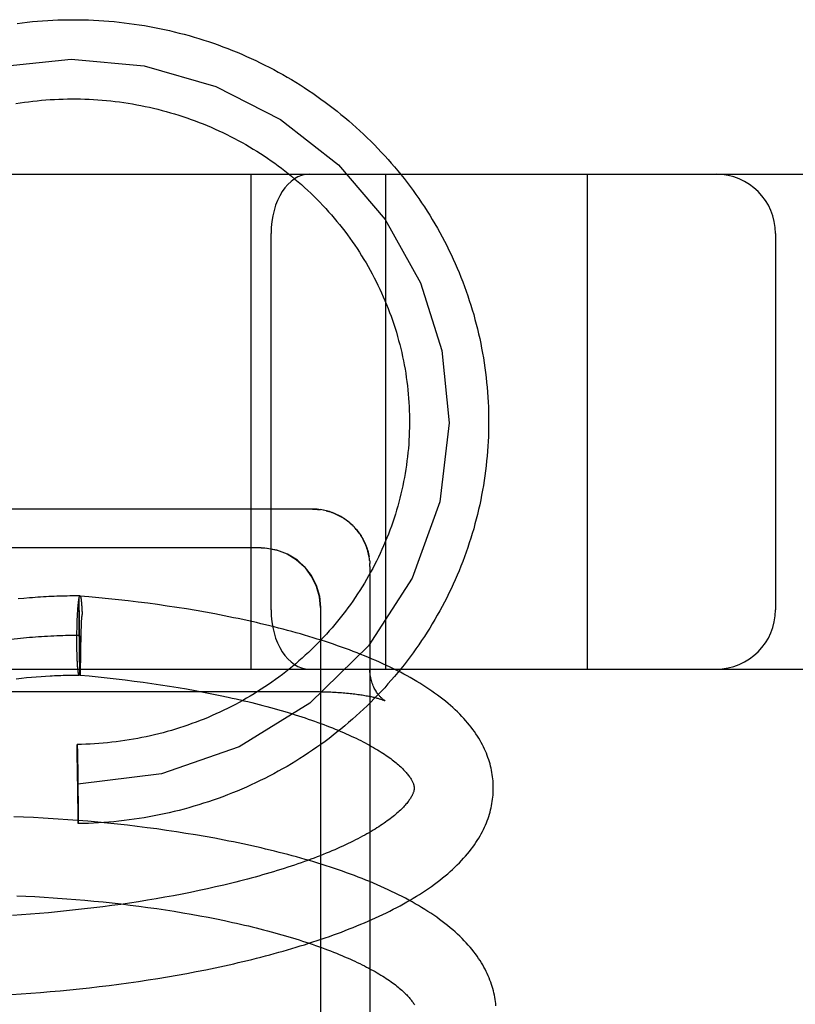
# Model space of a CAD drawing. Header units: inches. Extents: x 0 to 215, y 0 to 139.
# Tile 36 of 96: x 38.747 to 38.943, y 53.291 to 53.54. Entities that reach past the tile are written whole.
import ezdxf

# ---------------------------------------------------------------- set-up
doc = ezdxf.new("R2010")
doc.units = ezdxf.units.IN
doc.header["$LTSCALE"] = 11.804375
doc.header["$MEASUREMENT"] = 0
doc.linetypes.add('HIDDEN', pattern=[0.2, 0.1, -0.1])
doc.layers.add('DEFAULT_2', color=8, linetype='HIDDEN')

msp = doc.modelspace()

# ---------------------------------------------------------------- linework, layer by layer
at = {"layer": 'DEFAULT_2', "color": 8, "linetype": 'HIDDEN'}
for p, q in [((38.29039, 53.50084), (40.60539, 53.50084)), ((38.80539, 53.37584), (38.80539, 53.50084)), ((38.83939, 53.37584), (38.83939, 53.50084)), ((38.89039, 53.37584), (38.89039, 53.50084)), ((38.81039, 53.48584), (38.81039, 53.39084)), ((38.93789, 53.48584), (38.93789, 53.39084)), ((38.82246, 53.41617), (38.82289, 53.41612)), ((38.82401, 53.41592), (38.8236, 53.416)), ((38.83028, 53.41281), (38.83062, 53.41251)), ((38.83058, 53.41255), (38.8309, 53.41225)), ((38.83087, 53.41228), (38.83118, 53.41198)), ((38.83115, 53.41201), (38.83146, 53.41169)), ((38.80789, 53.40645), (38.58789, 53.40645)), ((38.83526, 53.40371), (38.83519, 53.40417)), ((38.83531, 53.40332), (38.83526, 53.40376)), ((38.83539, 53.40176), (38.83539, 53.21243)), ((38.76439, 53.39411), (38.76213, 53.3943)), ((38.74797, 53.39371), (38.74653, 53.39358)), ((38.76163, 53.39164), (38.76166, 53.39192)), ((38.76166, 53.39192), (38.76168, 53.39218)), ((38.7619, 53.39327), (38.76191, 53.39361)), ((38.7619, 53.39274), (38.7619, 53.39327)), ((38.7619, 53.39171), (38.7619, 53.39274)), ((38.76216, 53.37481), (38.76191, 53.39383)), ((38.76191, 53.39361), (38.76191, 53.39383)), ((38.76231, 53.39393), (38.76233, 53.39385)), ((38.76233, 53.39388), (38.76234, 53.39379)), ((38.76234, 53.39381), (38.76235, 53.39373)), ((38.76235, 53.39375), (38.76236, 53.39366)), ((38.76236, 53.39368), (38.76238, 53.39358)), ((38.76238, 53.39358), (38.76239, 53.3935)), ((38.7624, 53.39345), (38.76241, 53.39334)), ((38.76241, 53.39336), (38.76243, 53.39327)), ((38.76249, 53.39264), (38.76251, 53.39241)), ((38.7625, 53.39254), (38.76252, 53.39229)), ((38.76252, 53.39229), (38.76254, 53.39204)), ((38.76254, 53.39204), (38.76256, 53.39177)), ((38.76256, 53.39177), (38.76258, 53.3915)), ((38.76687, 53.39388), (38.76439, 53.39411)), ((38.76936, 53.39363), (38.76687, 53.39388)), ((38.77184, 53.39337), (38.76936, 53.39363)), ((38.77432, 53.39308), (38.77184, 53.39337)), ((38.7768, 53.39278), (38.77432, 53.39308)), ((38.77926, 53.39247), (38.7768, 53.39278)), ((38.78172, 53.39213), (38.77926, 53.39247)), ((38.78417, 53.39178), (38.78172, 53.39213)), ((38.78661, 53.39141), (38.78417, 53.39178)), ((38.76147, 53.38903), (38.7615, 53.38957)), ((38.7615, 53.38957), (38.76153, 53.39009)), ((38.76153, 53.39009), (38.76155, 53.39042)), ((38.76155, 53.39042), (38.76157, 53.39074)), ((38.76157, 53.39074), (38.76159, 53.39106)), ((38.76159, 53.39106), (38.76161, 53.39135)), ((38.76161, 53.39135), (38.76163, 53.39164)), ((38.7619, 53.38978), (38.7619, 53.39171)), ((38.76192, 53.38626), (38.7619, 53.38978)), ((38.76258, 53.3915), (38.7626, 53.39121)), ((38.7626, 53.39121), (38.76261, 53.39091)), ((38.76261, 53.39091), (38.76263, 53.3906)), ((38.76263, 53.3906), (38.76264, 53.39028)), ((38.76264, 53.39028), (38.76266, 53.38978)), ((38.76266, 53.38995), (38.76266, 53.38978)), ((38.78903, 53.39103), (38.78661, 53.39141)), ((38.79144, 53.39063), (38.78903, 53.39103)), ((38.79384, 53.39021), (38.79144, 53.39063)), ((38.79622, 53.38977), (38.79384, 53.39021)), ((38.82289, 53.39145), (38.82289, 53.21854)), ((38.76139, 53.38672), (38.76141, 53.38732)), ((38.76141, 53.38732), (38.76143, 53.3879)), ((38.76143, 53.3879), (38.76145, 53.38848)), ((38.76145, 53.38848), (38.76147, 53.38903)), ((38.76242, 53.38743), (38.7624, 53.38698)), ((38.76134, 53.38364), (38.76135, 53.38447)), ((38.76135, 53.38447), (38.76136, 53.3853)), ((38.76136, 53.3853), (38.76137, 53.38611)), ((38.76137, 53.38611), (38.76139, 53.38672)), ((38.76197, 53.38184), (38.76192, 53.38626)), ((38.76234, 53.38516), (38.76216, 53.37481)), ((38.76236, 53.38578), (38.76234, 53.38516)), ((38.76238, 53.38638), (38.76236, 53.38578)), ((38.76134, 53.38282), (38.76134, 53.38364)), ((38.76134, 53.38221), (38.76134, 53.38282)), ((38.76135, 53.38161), (38.76134, 53.38221)), ((38.76201, 53.37848), (38.76197, 53.38184)), ((38.76135, 53.38102), (38.76135, 53.38161)), ((38.76136, 53.38044), (38.76135, 53.38102)), ((38.76138, 53.37988), (38.76136, 53.38044)), ((38.76139, 53.37933), (38.76138, 53.37988)), ((38.76141, 53.3788), (38.76139, 53.37933)), ((38.76143, 53.3783), (38.76141, 53.3788)), ((38.76144, 53.37797), (38.76143, 53.3783)), ((38.76146, 53.37766), (38.76144, 53.37797)), ((38.76148, 53.37736), (38.76146, 53.37766)), ((38.76149, 53.37707), (38.76148, 53.37736)), ((38.76151, 53.37679), (38.76149, 53.37707)), ((38.76205, 53.37667), (38.76201, 53.37848)), ((38.40039, 53.37584), (40.60539, 53.37584)), ((38.76153, 53.37652), (38.76151, 53.37679)), ((38.76155, 53.37627), (38.76153, 53.37652)), ((38.76157, 53.37603), (38.76155, 53.37627)), ((38.76207, 53.37571), (38.76205, 53.37667)), ((38.76209, 53.37523), (38.76207, 53.37571)), ((38.7621, 53.37492), (38.76209, 53.37523)), ((38.7621, 53.37472), (38.7621, 53.37492)), ((38.76211, 53.37462), (38.7621, 53.37472)), ((38.76211, 53.37452), (38.76211, 53.37462)), ((38.76216, 53.37481), (38.76213, 53.37432)), ((38.74602, 53.37341), (38.74734, 53.37356)), ((38.74734, 53.37356), (38.74863, 53.37369)), ((38.74863, 53.37369), (38.74988, 53.3738)), ((38.74988, 53.3738), (38.75109, 53.37391)), ((38.75109, 53.37391), (38.75228, 53.374)), ((38.75228, 53.374), (38.75344, 53.37408)), ((38.76213, 53.37432), (38.7644, 53.37411)), ((38.7644, 53.37411), (38.76669, 53.37389)), ((38.76669, 53.37389), (38.76898, 53.37365)), ((38.76898, 53.37365), (38.77126, 53.37339)), ((38.77126, 53.37339), (38.77354, 53.37312)), ((38.77354, 53.37312), (38.7758, 53.37284)), ((38.7758, 53.37284), (38.77805, 53.37254)), ((38.77805, 53.37254), (38.78029, 53.37223)), ((38.78029, 53.37223), (38.78251, 53.3719)), ((38.78251, 53.3719), (38.78472, 53.37156)), ((38.60039, 53.37017), (38.82123, 53.37017)), ((38.78472, 53.37156), (38.78691, 53.3712)), ((38.78691, 53.3712), (38.78908, 53.37083)), ((38.78908, 53.37083), (38.79122, 53.37044)), ((38.79122, 53.37044), (38.79334, 53.37004)), ((38.79334, 53.37004), (38.79544, 53.36963)), ((38.79544, 53.36963), (38.79751, 53.36921)), ((38.82172, 53.37017), (38.82219, 53.37016)), ((38.82267, 53.37016), (38.82314, 53.37015)), ((38.82995, 53.36975), (38.83037, 53.36971)), ((38.83078, 53.36966), (38.83118, 53.36962)), ((38.83918, 53.36785), (38.83919, 53.36785)), ((38.76143, 53.35645), (38.76144, 53.35682)), ((38.76143, 53.35612), (38.76143, 53.35645)), ((38.76144, 53.3545), (38.76143, 53.35612)), ((38.76144, 53.35676), (38.76144, 53.3567)), ((38.76144, 53.3567), (38.76145, 53.35659)), ((38.76154, 53.34518), (38.76144, 53.3545)), ((38.76145, 53.35659), (38.76145, 53.3563)), ((38.76145, 53.3563), (38.76147, 53.3552)), ((38.76147, 53.3552), (38.76157, 53.34846)), ((38.76157, 53.34846), (38.76167, 53.33915)), ((38.76164, 53.33844), (38.76154, 53.34518)), ((38.74788, 53.33845), (38.74541, 53.33855)), ((38.75035, 53.33834), (38.74788, 53.33845)), ((38.75284, 53.33821), (38.75035, 53.33834)), ((38.75908, 53.3378), (38.75658, 53.33798)), ((38.76158, 53.33761), (38.75908, 53.3378)), ((38.76408, 53.33741), (38.76158, 53.33761)), ((38.76166, 53.33734), (38.76164, 53.33844)), ((38.76166, 53.33706), (38.76166, 53.33734)), ((38.76167, 53.33694), (38.76166, 53.33706)), ((38.76167, 53.33915), (38.76168, 53.33752)), ((38.76168, 53.33719), (38.76167, 53.33682)), ((38.76168, 53.33752), (38.76168, 53.33719)), ((38.76659, 53.33718), (38.76408, 53.33741)), ((38.76909, 53.33694), (38.76659, 53.33718)), ((38.76167, 53.33688), (38.76167, 53.33694)), ((38.77159, 53.33668), (38.76909, 53.33694)), ((38.77409, 53.3364), (38.77159, 53.33668)), ((38.77658, 53.33611), (38.77409, 53.3364)), ((38.77907, 53.3358), (38.77658, 53.33611)), ((38.78154, 53.33547), (38.77907, 53.3358)), ((38.78401, 53.33512), (38.78154, 53.33547)), ((38.78647, 53.33476), (38.78401, 53.33512)), ((38.78891, 53.33437), (38.78647, 53.33476)), ((38.79135, 53.33397), (38.78891, 53.33437)), ((38.79376, 53.33356), (38.79135, 53.33397)), ((38.79617, 53.33312), (38.79376, 53.33356)), ((38.79222, 53.3199), (38.79009, 53.31946)), ((38.79432, 53.32036), (38.79222, 53.3199)), ((38.7964, 53.32082), (38.79432, 53.32036)), ((38.79845, 53.3213), (38.7964, 53.32082)), ((38.80047, 53.32179), (38.79845, 53.3213)), ((38.74619, 53.31859), (38.74846, 53.3185)), ((38.74846, 53.3185), (38.75074, 53.31838)), ((38.75074, 53.31838), (38.75303, 53.31825)), ((38.75647, 53.31803), (38.75876, 53.31786)), ((38.75876, 53.31786), (38.76106, 53.31768)), ((38.76106, 53.31768), (38.76336, 53.31748)), ((38.76336, 53.31748), (38.76565, 53.31727)), ((38.76565, 53.31727), (38.76794, 53.31704)), ((38.77915, 53.31746), (38.77692, 53.3171)), ((38.78137, 53.31784), (38.77915, 53.31746)), ((38.78358, 53.31822), (38.78137, 53.31784)), ((38.78577, 53.31862), (38.78358, 53.31822)), ((38.78794, 53.31904), (38.78577, 53.31862)), ((38.79009, 53.31946), (38.78794, 53.31904)), ((38.75872, 53.31477), (38.75643, 53.31454)), ((38.76101, 53.31501), (38.75872, 53.31477)), ((38.7633, 53.31526), (38.76101, 53.31501)), ((38.76558, 53.31553), (38.7633, 53.31526)), ((38.76786, 53.31582), (38.76558, 53.31553)), ((38.77014, 53.31612), (38.76786, 53.31582)), ((38.76794, 53.31704), (38.77022, 53.3168)), ((38.77241, 53.31643), (38.77014, 53.31612)), ((38.77022, 53.3168), (38.7725, 53.31654)), ((38.77467, 53.31676), (38.77241, 53.31643)), ((38.7725, 53.31654), (38.77477, 53.31627)), ((38.77692, 53.3171), (38.77467, 53.31676)), ((38.77477, 53.31627), (38.77703, 53.31598)), ((38.77703, 53.31598), (38.77927, 53.31568)), ((38.77927, 53.31568), (38.7815, 53.31536)), ((38.7815, 53.31536), (38.78372, 53.31503)), ((38.78372, 53.31503), (38.78592, 53.31469)), ((38.78592, 53.31469), (38.7881, 53.31433)), ((38.7473, 53.3138), (38.74504, 53.31365)), ((38.74958, 53.31396), (38.7473, 53.3138)), ((38.75185, 53.31414), (38.74958, 53.31396)), ((38.75414, 53.31433), (38.75185, 53.31414)), ((38.75643, 53.31454), (38.75414, 53.31433)), ((38.7881, 53.31433), (38.79026, 53.31396)), ((38.79026, 53.31396), (38.79239, 53.31357)), ((38.79239, 53.31357), (38.79451, 53.31317)), ((38.79451, 53.31317), (38.7966, 53.31275)), ((38.7966, 53.31275), (38.79866, 53.31233)), ((38.79149, 53.29944), (38.79389, 53.29992)), ((38.79389, 53.29992), (38.79626, 53.30041)), ((38.79626, 53.30041), (38.79862, 53.30091)), ((38.79862, 53.30091), (38.80096, 53.30144)), ((38.77689, 53.29696), (38.77935, 53.29733)), ((38.77935, 53.29733), (38.7818, 53.29772)), ((38.7818, 53.29772), (38.78424, 53.29813)), ((38.78424, 53.29813), (38.78667, 53.29855)), ((38.78667, 53.29855), (38.78909, 53.29899)), ((38.78909, 53.29899), (38.79149, 53.29944)), ((38.75708, 53.29461), (38.75956, 53.29484)), ((38.75956, 53.29484), (38.76203, 53.29509)), ((38.76203, 53.29509), (38.76451, 53.29536)), ((38.76451, 53.29536), (38.76699, 53.29565)), ((38.76699, 53.29565), (38.76947, 53.29595)), ((38.76947, 53.29595), (38.77195, 53.29627)), ((38.77195, 53.29627), (38.77442, 53.29661)), ((38.77442, 53.29661), (38.77689, 53.29696)), ((38.74479, 53.29369), (38.74723, 53.29384)), ((38.74723, 53.29384), (38.74968, 53.29401)), ((38.74968, 53.29401), (38.75214, 53.29419)), ((38.75214, 53.29419), (38.75461, 53.29439)), ((38.75461, 53.29439), (38.75708, 53.29461))]:
    msp.add_line(p, q, dxfattribs=at)
for points in [[(38.74625, 53.53894), (38.74753, 53.5391), (38.74881, 53.53925), (38.7501, 53.53938), (38.75138, 53.53949), (38.75267, 53.53959), (38.75396, 53.53968), (38.75525, 53.53975), (38.75654, 53.5398), (38.75783, 53.53984), (38.75912, 53.53986), (38.76041, 53.53987), (38.7617, 53.53986), (38.76299, 53.53984), (38.76428, 53.5398), (38.76557, 53.53975), (38.76686, 53.53968), (38.76814, 53.53959), (38.76943, 53.53949), (38.77072, 53.53938), (38.772, 53.53925), (38.77328, 53.5391), (38.77456, 53.53894), (38.77584, 53.53876), (38.77711, 53.53857), (38.77839, 53.53837), (38.77966, 53.53815), (38.78092, 53.53791), (38.78219, 53.53766), (38.78345, 53.53739), (38.78471, 53.53711), (38.78596, 53.53681), (38.78721, 53.5365), (38.78846, 53.53618), (38.7897, 53.53584), (38.79094, 53.53548), (38.79217, 53.53511), (38.79339, 53.53473), (38.79462, 53.53433), (38.79583, 53.53391), (38.79705, 53.53348), (38.79825, 53.53304), (38.79945, 53.53258), (38.80065, 53.53211), (38.80184, 53.53163), (38.80302, 53.53113), (38.80419, 53.53061), (38.80536, 53.53009), (38.80653, 53.52955), (38.80768, 53.52899), (38.80883, 53.52842), (38.80997, 53.52784), (38.8111, 53.52725), (38.81223, 53.52664), (38.81335, 53.52601), (38.81446, 53.52538), (38.81556, 53.52473), (38.81665, 53.52407), (38.81773, 53.52339), (38.81881, 53.52271), (38.81988, 53.52201), (38.82094, 53.5213), (38.82198, 53.52057), (38.82302, 53.51983), (38.82405, 53.51908), (38.82507, 53.51832), (38.82608, 53.51755), (38.82709, 53.51676), (38.82808, 53.51596), (38.82906, 53.51516), (38.83003, 53.51433), (38.83099, 53.5135), (38.83193, 53.51266), (38.83287, 53.5118), (38.8338, 53.51094), (38.83472, 53.51006), (38.83562, 53.50917), (38.83651, 53.50828), (38.8374, 53.50737), (38.83827, 53.50645), (38.83912, 53.50552), (38.83997, 53.50458), (38.8408, 53.50363)], [(38.6654, 53.43722), (38.66699, 53.45502), (38.67225, 53.47248), (38.68081, 53.48832), (38.69264, 53.50249), (38.70686, 53.51395), (38.72343, 53.52266), (38.74113, 53.52797), (38.7599, 53.52987), (38.77836, 53.52822), (38.79644, 53.52302), (38.81283, 53.51467), (38.82745, 53.50317), (38.83925, 53.48939), (38.84816, 53.47337), (38.85355, 53.45628), (38.85539, 53.43802)], [(38.74589, 53.51867), (38.74697, 53.51885), (38.74806, 53.51901), (38.74914, 53.51915), (38.75023, 53.51928), (38.75132, 53.5194), (38.75242, 53.51951), (38.75351, 53.5196), (38.7546, 53.51968), (38.7557, 53.51974), (38.75679, 53.5198), (38.75789, 53.51983), (38.75899, 53.51986), (38.76009, 53.51987), (38.76118, 53.51987), (38.76228, 53.51985), (38.76338, 53.51982), (38.76448, 53.51978), (38.76557, 53.51972), (38.76667, 53.51965), (38.76776, 53.51956), (38.76885, 53.51946), (38.76994, 53.51935), (38.77103, 53.51923), (38.77212, 53.51909), (38.77321, 53.51894), (38.77429, 53.51877), (38.77537, 53.51859), (38.77645, 53.5184), (38.77753, 53.51819), (38.7786, 53.51798), (38.77968, 53.51774), (38.78074, 53.5175), (38.78181, 53.51724), (38.78287, 53.51697), (38.78392, 53.51668), (38.78498, 53.51638), (38.78603, 53.51607), (38.78707, 53.51575), (38.78811, 53.51541), (38.78915, 53.51506), (38.79018, 53.5147), (38.7912, 53.51432), (38.79223, 53.51394), (38.79324, 53.51353), (38.79425, 53.51312), (38.79526, 53.5127), (38.79626, 53.51226), (38.79725, 53.51181), (38.79824, 53.51134), (38.79922, 53.51087), (38.80019, 53.51038), (38.80116, 53.50988), (38.80212, 53.50937), (38.80307, 53.50885), (38.80402, 53.50831), (38.80496, 53.50776), (38.80589, 53.50721), (38.80682, 53.50664), (38.80773, 53.50605), (38.80864, 53.50546), (38.80954, 53.50486), (38.81043, 53.50424), (38.81132, 53.50362), (38.81219, 53.50298), (38.81306, 53.50233), (38.81392, 53.50167), (38.81477, 53.501), (38.81561, 53.50032), (38.81644, 53.49963), (38.81726, 53.49893), (38.81808, 53.49822), (38.81888, 53.4975), (38.81967, 53.49677), (38.82046, 53.49603), (38.82123, 53.49528), (38.82199, 53.49452), (38.82275, 53.49375), (38.82349, 53.49297), (38.82422, 53.49218), (38.82494, 53.49138), (38.82565, 53.49058), (38.82635, 53.48976), (38.82704, 53.48894), (38.82772, 53.48811), (38.82839, 53.48727), (38.82904, 53.48642), (38.82969, 53.48556), (38.83032, 53.48469), (38.83094, 53.48382), (38.83155, 53.48294), (38.83214, 53.48205)], [(38.8408, 53.50363), (38.84163, 53.50267), (38.84244, 53.50171), (38.84323, 53.50073), (38.84402, 53.49974), (38.84479, 53.49874), (38.84555, 53.49774), (38.8463, 53.49672), (38.84703, 53.4957), (38.84775, 53.49467), (38.84846, 53.49363), (38.84916, 53.49258), (38.84984, 53.49152), (38.8505, 53.49046), (38.85116, 53.48939), (38.8518, 53.48831), (38.85243, 53.48722), (38.85304, 53.48613), (38.85364, 53.48502), (38.85422, 53.48392), (38.85479, 53.4828), (38.85535, 53.48168), (38.85589, 53.48055), (38.85642, 53.47942), (38.85693, 53.47827), (38.85743, 53.47713), (38.85792, 53.47598), (38.85838, 53.47482), (38.85884, 53.47365), (38.85928, 53.47248), (38.8597, 53.47131), (38.86012, 53.47013), (38.86051, 53.46895), (38.86089, 53.46776), (38.86126, 53.46657), (38.86161, 53.46537), (38.86194, 53.46417), (38.86226, 53.46296), (38.86256, 53.46176), (38.86285, 53.46054), (38.86313, 53.45933), (38.86338, 53.45811), (38.86363, 53.45689), (38.86385, 53.45567), (38.86407, 53.45444), (38.86426, 53.45321), (38.86444, 53.45198), (38.86461, 53.45075), (38.86476, 53.44951), (38.86489, 53.44827), (38.86501, 53.44704), (38.86511, 53.4458), (38.8652, 53.44455), (38.86527, 53.44331), (38.86532, 53.44207), (38.86536, 53.44083), (38.86539, 53.43959), (38.86539, 53.43834)], [(38.83214, 53.48205), (38.83273, 53.48116), (38.8333, 53.48025), (38.83386, 53.47934), (38.83441, 53.47843), (38.83494, 53.4775), (38.83547, 53.47657), (38.83598, 53.47564), (38.83648, 53.47469), (38.83696, 53.47374), (38.83743, 53.47279), (38.83789, 53.47183), (38.83834, 53.47086), (38.83877, 53.46989), (38.83919, 53.46891), (38.8396, 53.46793), (38.83999, 53.46694), (38.84037, 53.46595), (38.84074, 53.46495), (38.84109, 53.46395), (38.84143, 53.46294), (38.84176, 53.46193), (38.84207, 53.46091), (38.84237, 53.45989), (38.84265, 53.45887), (38.84293, 53.45785), (38.84318, 53.45682), (38.84343, 53.45578), (38.84365, 53.45475), (38.84387, 53.45371), (38.84407, 53.45267), (38.84426, 53.45163), (38.84443, 53.45058), (38.84459, 53.44953), (38.84473, 53.44848), (38.84486, 53.44743), (38.84498, 53.44638), (38.84508, 53.44533), (38.84517, 53.44427), (38.84524, 53.44322), (38.8453, 53.44216), (38.84535, 53.4411), (38.84538, 53.44004), (38.84539, 53.43898), (38.84539, 53.43834)], [(38.84539, 53.43834), (38.84539, 53.43792), (38.84538, 53.43687), (38.84535, 53.43581), (38.84531, 53.43475), (38.84526, 53.43369), (38.84519, 53.43264), (38.8451, 53.43158), (38.845, 53.43053), (38.84489, 53.42947), (38.84476, 53.42842), (38.84462, 53.42737), (38.84447, 53.42632), (38.8443, 53.42528), (38.84411, 53.42423), (38.84391, 53.42319), (38.8437, 53.42215), (38.84348, 53.42112), (38.84324, 53.42009), (38.84298, 53.41906), (38.84271, 53.41803), (38.84243, 53.41701), (38.84214, 53.41599), (38.84183, 53.41497), (38.8415, 53.41396), (38.84117, 53.41295), (38.84082, 53.41195), (38.84045, 53.41095), (38.84008, 53.40996), (38.83969, 53.40897), (38.83928, 53.40799), (38.83886, 53.40701), (38.83843, 53.40603), (38.83799, 53.40506), (38.83753, 53.4041), (38.83706, 53.40315), (38.83658, 53.40219), (38.83609, 53.40125), (38.83558, 53.40031), (38.83506, 53.39938), (38.83453, 53.39846), (38.83398, 53.39754), (38.83342, 53.39663), (38.83285, 53.39572), (38.83227, 53.39483), (38.83168, 53.39394), (38.83107, 53.39305), (38.83045, 53.39218), (38.82983, 53.39131), (38.82918, 53.39045), (38.82853, 53.3896), (38.82787, 53.38876), (38.82719, 53.38793), (38.82651, 53.3871), (38.82581, 53.38629), (38.8251, 53.38548), (38.82438, 53.38468), (38.82365, 53.38389), (38.82291, 53.38311), (38.82216, 53.38234), (38.8214, 53.38157), (38.82063, 53.38082), (38.81985, 53.38008), (38.81906, 53.37935), (38.81826, 53.37862), (38.81745, 53.37791), (38.81663, 53.37721), (38.8158, 53.37651), (38.81496, 53.37583), (38.81411, 53.37516), (38.81326, 53.3745), (38.81239, 53.37385), (38.81152, 53.37321), (38.81063, 53.37258), (38.80974, 53.37196), (38.80884, 53.37136), (38.80794, 53.37076), (38.80702, 53.37018), (38.8061, 53.3696), (38.80517, 53.36904), (38.80423, 53.36849), (38.80329, 53.36796), (38.80233, 53.36743), (38.80138, 53.36692), (38.80041, 53.36641), (38.79944, 53.36592), (38.79846, 53.36545), (38.79747, 53.36498), (38.79648, 53.36453), (38.79549, 53.36409), (38.79448, 53.36366), (38.79347, 53.36324), (38.79246, 53.36284), (38.79144, 53.36245), (38.79041, 53.36207), (38.78938, 53.3617), (38.78835, 53.36135), (38.78731, 53.36101), (38.78627, 53.36068), (38.78522, 53.36037), (38.78417, 53.36007), (38.78311, 53.35978), (38.78205, 53.3595), (38.78099, 53.35924), (38.77992, 53.35899), (38.77885, 53.35876), (38.77778, 53.35854), (38.7767, 53.35833), (38.77562, 53.35813), (38.77454, 53.35795), (38.77346, 53.35778), (38.77237, 53.35763), (38.77129, 53.35749), (38.7702, 53.35736), (38.76911, 53.35724), (38.76801, 53.35714), (38.76692, 53.35705), (38.76582, 53.35698), (38.76473, 53.35692), (38.76363, 53.35687), (38.76253, 53.35684), (38.76144, 53.35682)], [(38.85539, 53.43802), (38.85303, 53.41806), (38.84607, 53.39879), (38.83505, 53.38174), (38.82018, 53.36721), (38.80234, 53.35622), (38.78273, 53.34938), (38.76156, 53.34682)], [(38.86539, 53.43834), (38.86539, 53.4371), (38.86536, 53.43585), (38.86532, 53.43461), (38.86527, 53.43337), (38.8652, 53.43213), (38.86511, 53.43089), (38.86501, 53.42965), (38.86489, 53.42841), (38.86476, 53.42717), (38.86461, 53.42594), (38.86444, 53.4247), (38.86426, 53.42347), (38.86407, 53.42224), (38.86385, 53.42102), (38.86363, 53.41979), (38.86338, 53.41857), (38.86313, 53.41735), (38.86285, 53.41614), (38.86256, 53.41493), (38.86226, 53.41372), (38.86194, 53.41251), (38.86161, 53.41131), (38.86126, 53.41011), (38.86089, 53.40892), (38.86051, 53.40773), (38.86011, 53.40655), (38.8597, 53.40537), (38.85928, 53.4042), (38.85884, 53.40303), (38.85838, 53.40186), (38.85791, 53.4007), (38.85743, 53.39955), (38.85693, 53.3984), (38.85642, 53.39726), (38.85589, 53.39613), (38.85535, 53.395), (38.85479, 53.39388), (38.85422, 53.39276), (38.85363, 53.39165), (38.85304, 53.39055), (38.85242, 53.38946), (38.8518, 53.38837), (38.85116, 53.38729), (38.8505, 53.38622), (38.84983, 53.38515), (38.84915, 53.3841), (38.84846, 53.38305), (38.84775, 53.38201), (38.84703, 53.38097), (38.84629, 53.37995), (38.84555, 53.37894), (38.84479, 53.37793), (38.84401, 53.37693), (38.84323, 53.37595), (38.84243, 53.37497), (38.84162, 53.374), (38.8408, 53.37304), (38.83996, 53.37209), (38.83912, 53.37115), (38.83826, 53.37022), (38.83739, 53.36931), (38.8365, 53.3684), (38.83561, 53.3675), (38.83471, 53.36661), (38.83379, 53.36573), (38.83286, 53.36487), (38.83192, 53.36401), (38.83098, 53.36317), (38.83002, 53.36234), (38.82905, 53.36152), (38.82806, 53.36071), (38.82707, 53.35991), (38.82607, 53.35913), (38.82506, 53.35835), (38.82404, 53.35759), (38.82301, 53.35684), (38.82197, 53.3561), (38.82092, 53.35538), (38.81986, 53.35467), (38.8188, 53.35397), (38.81772, 53.35328), (38.81664, 53.3526), (38.81554, 53.35194), (38.81444, 53.35129), (38.81333, 53.35066), (38.81221, 53.35004), (38.81109, 53.34943), (38.80995, 53.34883), (38.80881, 53.34825), (38.80766, 53.34768), (38.80651, 53.34713), (38.80534, 53.34659), (38.80418, 53.34606), (38.803, 53.34555), (38.80182, 53.34505), (38.80063, 53.34456), (38.79943, 53.34409), (38.79823, 53.34363), (38.79702, 53.34319), (38.79581, 53.34276), (38.7946, 53.34235), (38.79337, 53.34195), (38.79214, 53.34157), (38.79091, 53.3412), (38.78967, 53.34084), (38.78843, 53.3405), (38.78719, 53.34017), (38.78594, 53.33986), (38.78468, 53.33957), (38.78343, 53.33929), (38.78217, 53.33902), (38.7809, 53.33877), (38.77963, 53.33853), (38.77836, 53.33831), (38.77709, 53.33811), (38.77582, 53.33791), (38.77454, 53.33774), (38.77326, 53.33758), (38.77198, 53.33743), (38.77069, 53.3373), (38.76941, 53.33719), (38.76812, 53.33709), (38.76683, 53.337), (38.76554, 53.33694), (38.76425, 53.33688), (38.76296, 53.33684), (38.76167, 53.33682)], [(38.82089, 53.41626), (38.59653, 53.41626)], [(38.82089, 53.41626), (38.82107, 53.41626), (38.82143, 53.41625), (38.82179, 53.41623), (38.82216, 53.4162), (38.82254, 53.41617)], [(38.82246, 53.41617), (38.82207, 53.41621), (38.82168, 53.41624), (38.82129, 53.41625), (38.82089, 53.41626)], [(38.82362, 53.416), (38.82324, 53.41607), (38.82285, 53.41613)], [(38.83028, 53.41281), (38.82998, 53.41306), (38.82967, 53.4133), (38.82935, 53.41354), (38.82903, 53.41376), (38.8287, 53.41398), (38.82837, 53.41418), (38.82803, 53.41438), (38.82768, 53.41457), (38.82733, 53.41475), (38.82698, 53.41492), (38.82662, 53.41508), (38.82626, 53.41523), (38.82589, 53.41537), (38.82552, 53.4155), (38.82515, 53.41562), (38.82477, 53.41573), (38.82439, 53.41583), (38.82396, 53.41593)], [(38.82433, 53.41585), (38.82469, 53.41575), (38.82505, 53.41565), (38.82539, 53.41554), (38.82574, 53.41543), (38.82609, 53.4153), (38.82644, 53.41516), (38.82679, 53.41501), (38.82713, 53.41485), (38.82747, 53.41468), (38.8278, 53.41451), (38.82813, 53.41432), (38.82846, 53.41413), (38.82878, 53.41393), (38.8291, 53.41371), (38.82942, 53.41349), (38.82973, 53.41326), (38.83003, 53.41302), (38.83033, 53.41277)], [(38.83142, 53.41173), (38.83173, 53.41139), (38.83199, 53.41109), (38.83224, 53.41079), (38.83248, 53.41048), (38.83271, 53.41016), (38.83294, 53.40982), (38.83317, 53.40948), (38.83338, 53.40913), (38.83358, 53.40878), (38.83377, 53.40844), (38.83395, 53.40808), (38.83412, 53.4077), (38.83429, 53.40731), (38.83444, 53.40694), (38.83457, 53.40657), (38.83471, 53.40617), (38.83483, 53.40577), (38.83494, 53.40538), (38.83503, 53.40498), (38.83512, 53.40458), (38.83519, 53.40417)], [(38.8352, 53.4041), (38.83514, 53.40449), (38.83506, 53.40487), (38.83497, 53.40525), (38.83487, 53.40563), (38.83476, 53.40601), (38.83464, 53.40638), (38.83451, 53.40675), (38.83437, 53.40712), (38.83422, 53.40748), (38.83406, 53.40784), (38.83389, 53.4082), (38.83371, 53.40855), (38.83352, 53.40889), (38.83332, 53.40923), (38.83312, 53.40956), (38.8329, 53.40989), (38.83267, 53.41021), (38.83244, 53.41053), (38.8322, 53.41084), (38.83195, 53.41114), (38.83169, 53.41144)], [(38.80789, 53.40645), (38.80945, 53.40637), (38.81199, 53.40588)], [(38.82289, 53.39145), (38.82266, 53.39411), (38.82193, 53.39674), (38.82074, 53.39919), (38.81911, 53.40141), (38.81705, 53.40333), (38.8146, 53.40486), (38.81183, 53.40592), (38.80885, 53.40642), (38.80789, 53.40645)], [(38.81444, 53.40494), (38.81675, 53.40356), (38.8188, 53.40174), (38.82053, 53.39953), (38.82183, 53.39701), (38.82263, 53.39426), (38.82289, 53.39145)], [(38.83531, 53.40336), (38.83535, 53.40295), (38.83537, 53.40254)], [(38.83539, 53.40176), (38.83539, 53.40215), (38.83537, 53.40254)], [(38.76213, 53.39432), (38.76151, 53.39432), (38.76086, 53.39432), (38.76021, 53.39432), (38.75955, 53.39432), (38.7589, 53.39431), (38.75824, 53.3943), (38.75758, 53.39428), (38.75691, 53.39426), (38.75625, 53.39424), (38.75558, 53.39421), (38.7549, 53.39419), (38.75423, 53.39415), (38.75355, 53.39412), (38.75287, 53.39408), (38.75218, 53.39404), (38.75149, 53.39399), (38.7508, 53.39394), (38.7501, 53.39389), (38.74939, 53.39383), (38.74797, 53.39371)], [(38.76191, 53.39383), (38.76192, 53.39389), (38.76194, 53.39395), (38.76195, 53.394), (38.76197, 53.39405), (38.76198, 53.39409), (38.76199, 53.39413), (38.76201, 53.39417), (38.76202, 53.3942), (38.76204, 53.39423), (38.76205, 53.39426), (38.76207, 53.39428), (38.76208, 53.39429), (38.76209, 53.39431), (38.76211, 53.39431), (38.76212, 53.39432), (38.76213, 53.39432)], [(38.76191, 53.39383), (38.76192, 53.39389), (38.76194, 53.39394), (38.76195, 53.394), (38.76197, 53.39404), (38.76198, 53.39409), (38.76199, 53.39413), (38.76201, 53.39416), (38.76202, 53.39419), (38.76204, 53.39422), (38.76205, 53.39425), (38.76207, 53.39427), (38.76208, 53.39428), (38.76209, 53.39429), (38.76211, 53.3943), (38.76212, 53.3943)], [(38.76213, 53.39432), (38.76214, 53.39432), (38.76215, 53.39431), (38.76216, 53.3943), (38.76218, 53.39429), (38.76219, 53.39427), (38.76221, 53.39425), (38.76222, 53.39423), (38.76223, 53.3942), (38.76225, 53.39416), (38.76226, 53.39413), (38.76227, 53.39408), (38.76229, 53.39404), (38.7623, 53.39399), (38.76231, 53.39393)], [(38.76213, 53.3943), (38.76214, 53.3943), (38.76215, 53.3943), (38.76216, 53.39429), (38.76218, 53.39427), (38.76219, 53.39426), (38.76221, 53.39423), (38.76222, 53.39421), (38.76223, 53.39418)], [(38.76168, 53.39218), (38.76171, 53.39243), (38.76172, 53.39255), (38.76173, 53.39266), (38.76175, 53.39278), (38.76176, 53.39289), (38.76177, 53.39299), (38.76179, 53.39309), (38.7618, 53.39319), (38.76181, 53.39328), (38.76183, 53.39337), (38.76184, 53.39346), (38.76185, 53.39354), (38.76187, 53.39362), (38.76188, 53.39369), (38.7619, 53.39376), (38.76191, 53.39383)], [(38.76238, 53.3936), (38.76239, 53.39353), (38.7624, 53.39342)], [(38.76242, 53.39325), (38.76244, 53.39316), (38.76245, 53.39306), (38.76246, 53.39296), (38.76247, 53.39286), (38.76248, 53.39275), (38.76249, 53.39264)], [(38.76266, 53.38978), (38.76264, 53.38967), (38.76262, 53.38955), (38.7626, 53.38942), (38.76258, 53.38929), (38.76256, 53.38916), (38.76254, 53.38902), (38.76253, 53.38887), (38.76251, 53.38872), (38.7625, 53.38857), (38.76248, 53.38841), (38.76247, 53.38826), (38.76246, 53.3881), (38.76245, 53.38793), (38.76244, 53.38777), (38.76242, 53.38743)], [(38.86657, 53.34609), (38.86656, 53.34654), (38.86654, 53.34707), (38.8665, 53.34761), (38.86645, 53.34814), (38.86639, 53.34868), (38.86631, 53.34921), (38.86623, 53.34975), (38.86612, 53.35029), (38.86601, 53.35082), (38.86588, 53.35136), (38.86574, 53.3519), (38.86558, 53.35243), (38.86541, 53.35297), (38.86523, 53.35351), (38.86503, 53.35405), (38.86482, 53.35459), (38.86459, 53.35513), (38.86435, 53.35567), (38.86409, 53.35622), (38.86381, 53.35676), (38.86352, 53.35731), (38.86321, 53.35785), (38.86289, 53.3584), (38.86254, 53.35895), (38.86218, 53.3595), (38.8618, 53.36005), (38.8614, 53.36061), (38.86099, 53.36116), (38.86055, 53.36171), (38.86009, 53.36227), (38.85962, 53.36282), (38.85913, 53.36337), (38.85861, 53.36392), (38.85808, 53.36448), (38.85752, 53.36502), (38.85695, 53.36557), (38.85636, 53.36612), (38.85575, 53.36666), (38.85513, 53.36719), (38.85448, 53.36772), (38.85382, 53.36825), (38.85315, 53.36877), (38.85245, 53.36929), (38.85175, 53.3698), (38.85102, 53.37031), (38.85029, 53.37081), (38.84954, 53.37131), (38.84877, 53.3718), (38.848, 53.37228), (38.84721, 53.37276), (38.8464, 53.37323), (38.84559, 53.37369), (38.84477, 53.37415), (38.84393, 53.3746), (38.84308, 53.37505), (38.84223, 53.37548), (38.84136, 53.37592), (38.84048, 53.37635), (38.83959, 53.37677), (38.83869, 53.37718), (38.83779, 53.3776), (38.83687, 53.378), (38.83594, 53.3784), (38.83501, 53.37879), (38.83406, 53.37918), (38.83311, 53.37957), (38.83214, 53.37995), (38.83117, 53.38032), (38.83019, 53.38069), (38.8292, 53.38105), (38.82821, 53.38141), (38.8272, 53.38176), (38.82619, 53.38211), (38.82517, 53.38245), (38.82414, 53.38279), (38.8231, 53.38312), (38.82206, 53.38345), (38.82101, 53.38378), (38.81995, 53.3841), (38.81888, 53.38441), (38.81781, 53.38472), (38.81673, 53.38503), (38.81564, 53.38533), (38.81454, 53.38563), (38.81344, 53.38592), (38.81233, 53.38621), (38.81122, 53.38649), (38.8101, 53.38677), (38.80897, 53.38704), (38.80784, 53.38731), (38.8067, 53.38758), (38.80556, 53.38784), (38.80441, 53.38809), (38.80325, 53.38835), (38.80209, 53.38859), (38.80093, 53.38884), (38.79976, 53.38908), (38.79858, 53.38931), (38.79622, 53.38977)], [(38.7624, 53.38698), (38.76239, 53.38678), (38.76238, 53.38638)], [(38.76204, 53.38432), (38.76132, 53.38432), (38.7606, 53.38432), (38.75989, 53.38432), (38.75918, 53.38431), (38.75846, 53.3843), (38.75775, 53.38428), (38.75704, 53.38426), (38.75626, 53.38423), (38.75549, 53.3842), (38.75472, 53.38417), (38.75395, 53.38412), (38.75318, 53.38408), (38.75241, 53.38403), (38.75164, 53.38398), (38.75087, 53.38392), (38.75011, 53.38386), (38.74934, 53.38379), (38.74858, 53.38373), (38.74781, 53.38365), (38.74705, 53.38358), (38.74629, 53.3835), (38.74553, 53.38342), (38.74402, 53.38324)], [(38.76194, 53.37432), (38.76193, 53.37432), (38.76192, 53.37433), (38.7619, 53.37434), (38.76189, 53.37435), (38.76188, 53.37437), (38.76186, 53.37439), (38.76185, 53.37442), (38.76183, 53.37445), (38.76182, 53.37448), (38.76181, 53.37452), (38.76179, 53.37457), (38.76178, 53.37461), (38.76177, 53.37466), (38.76175, 53.37472), (38.76174, 53.37478), (38.76173, 53.37484), (38.76171, 53.37491), (38.7617, 53.37499), (38.76169, 53.37506), (38.76168, 53.37514), (38.76166, 53.37523), (38.76165, 53.37531), (38.76164, 53.3754), (38.76163, 53.3755), (38.76162, 53.3756), (38.76161, 53.3757), (38.76159, 53.37581), (38.76158, 53.37592), (38.76157, 53.37603)], [(38.76216, 53.37481), (38.76215, 53.37475), (38.76213, 53.37469), (38.76212, 53.37464), (38.7621, 53.37459), (38.76209, 53.37454), (38.76207, 53.3745), (38.76206, 53.37446), (38.76205, 53.37443), (38.76203, 53.3744), (38.76202, 53.37438), (38.762, 53.37436), (38.76199, 53.37434), (38.76197, 53.37433), (38.76196, 53.37432), (38.76195, 53.37432), (38.76194, 53.37432)], [(38.76213, 53.37432), (38.76213, 53.37433), (38.76213, 53.37434), (38.76213, 53.37435), (38.76212, 53.37437), (38.76212, 53.37439), (38.76212, 53.37442), (38.76212, 53.37445), (38.76212, 53.37448), (38.76211, 53.37452)], [(38.83918, 53.36785), (38.83919, 53.36785), (38.83918, 53.36786), (38.83916, 53.36786), (38.83914, 53.36788), (38.83911, 53.3679), (38.83907, 53.36792), (38.83902, 53.36795), (38.83897, 53.36799), (38.83891, 53.36804), (38.83884, 53.36809), (38.83876, 53.36815), (38.83868, 53.36822), (38.83859, 53.36829), (38.83849, 53.36837), (38.83839, 53.36847), (38.83828, 53.36857), (38.83816, 53.36868), (38.83804, 53.36881), (38.83792, 53.36894), (38.83779, 53.36909), (38.83765, 53.36925), (38.83751, 53.36943), (38.83737, 53.36961), (38.83723, 53.36981), (38.83708, 53.37003), (38.83693, 53.37026), (38.83679, 53.3705), (38.83664, 53.37076), (38.8365, 53.37104), (38.83636, 53.37132), (38.83623, 53.37162), (38.8361, 53.37194), (38.83598, 53.37226), (38.83587, 53.3726), (38.83577, 53.37295), (38.83568, 53.3733), (38.8356, 53.37366), (38.83554, 53.37403), (38.83548, 53.3744), (38.83544, 53.37477), (38.83541, 53.37514), (38.8354, 53.37551), (38.83539, 53.37577)], [(38.75344, 53.37408), (38.75457, 53.37414), (38.75513, 53.37417), (38.75568, 53.3742), (38.75623, 53.37422), (38.75677, 53.37425), (38.75731, 53.37426), (38.75784, 53.37428), (38.75837, 53.37429), (38.76194, 53.37432)], [(38.82089, 53.37017), (38.82171, 53.37017), (38.82218, 53.37016), (38.82266, 53.37016), (38.82313, 53.37015), (38.82361, 53.37014), (38.82408, 53.37012), (38.82455, 53.37011), (38.82501, 53.37009), (38.82548, 53.37007), (38.82594, 53.37005), (38.8264, 53.37002), (38.82686, 53.36999), (38.82731, 53.36997), (38.82776, 53.36994), (38.82821, 53.3699), (38.82865, 53.36987), (38.82908, 53.36983), (38.82951, 53.36979), (38.82994, 53.36975), (38.83036, 53.36971), (38.83077, 53.36966), (38.83117, 53.36962), (38.83157, 53.36957), (38.83196, 53.36952), (38.83235, 53.36947), (38.83272, 53.36942), (38.83309, 53.36937), (38.83345, 53.36931), (38.8338, 53.36925), (38.83414, 53.3692), (38.83447, 53.36914), (38.83479, 53.36908), (38.8351, 53.36902), (38.8354, 53.36896), (38.83568, 53.3689), (38.83596, 53.36884), (38.83623, 53.36878), (38.83648, 53.36872), (38.83673, 53.36866), (38.83696, 53.3686), (38.83718, 53.36855), (38.83738, 53.36849), (38.83758, 53.36843), (38.83776, 53.36838), (38.83794, 53.36833), (38.8381, 53.36827), (38.83825, 53.36823), (38.83838, 53.36818), (38.83851, 53.36813), (38.83862, 53.36809), (38.83873, 53.36805), (38.83882, 53.36802), (38.8389, 53.36798), (38.83897, 53.36795), (38.83903, 53.36793), (38.83908, 53.3679), (38.83912, 53.36788), (38.83915, 53.36787), (38.83917, 53.36786), (38.83918, 53.36785)], [(38.82503, 53.37009), (38.82549, 53.37007), (38.82595, 53.37004)], [(38.82641, 53.37002), (38.82687, 53.36999), (38.82732, 53.36997)], [(38.79751, 53.36921), (38.79956, 53.36877), (38.80057, 53.36855), (38.80157, 53.36832), (38.80257, 53.36809), (38.80356, 53.36786), (38.80454, 53.36763), (38.80551, 53.36739), (38.80647, 53.36715), (38.80743, 53.3669), (38.80837, 53.36666), (38.80931, 53.36641), (38.81024, 53.36616), (38.81116, 53.3659), (38.81207, 53.36565), (38.81297, 53.36539), (38.81386, 53.36513), (38.81474, 53.36487), (38.81561, 53.3646), (38.81647, 53.36433), (38.81732, 53.36406), (38.81816, 53.36379), (38.81899, 53.36352), (38.8198, 53.36324), (38.82061, 53.36296), (38.8214, 53.36268), (38.82219, 53.3624), (38.82296, 53.36212), (38.82372, 53.36184), (38.82447, 53.36155), (38.8252, 53.36127), (38.82593, 53.36098), (38.82664, 53.36069), (38.82734, 53.36041), (38.82803, 53.36012), (38.8287, 53.35983), (38.82937, 53.35953), (38.83002, 53.35924), (38.83065, 53.35895), (38.83128, 53.35866), (38.83189, 53.35837), (38.83249, 53.35807), (38.83307, 53.35778), (38.83365, 53.35749), (38.83421, 53.3572), (38.83475, 53.35691), (38.83529, 53.35662), (38.8358, 53.35633), (38.83631, 53.35604), (38.8368, 53.35575), (38.83728, 53.35546), (38.83775, 53.35518), (38.8382, 53.35489), (38.83864, 53.35461), (38.83907, 53.35433), (38.83948, 53.35405), (38.83988, 53.35377), (38.84027, 53.3535), (38.84064, 53.35323), (38.841, 53.35296), (38.84135, 53.35269), (38.84168, 53.35242), (38.842, 53.35216), (38.84231, 53.3519), (38.84261, 53.35165), (38.8429, 53.35139), (38.84317, 53.35114), (38.84343, 53.3509), (38.84367, 53.35066), (38.84391, 53.35042), (38.84413, 53.35019), (38.84434, 53.34996), (38.84455, 53.34973), (38.84474, 53.34951), (38.84492, 53.34929), (38.84509, 53.34908), (38.84525, 53.34887), (38.84539, 53.34867), (38.84553, 53.34847), (38.84566, 53.34827), (38.84578, 53.34808), (38.84589, 53.3479), (38.84599, 53.34772), (38.84608, 53.34754), (38.84617, 53.34737), (38.84624, 53.3472), (38.84631, 53.34704), (38.84637, 53.34688), (38.84642, 53.34673), (38.84646, 53.34658), (38.8465, 53.34645), (38.84653, 53.34632), (38.84655, 53.34619), (38.84656, 53.34607), (38.84657, 53.34594), (38.84657, 53.34583)], [(38.76144, 53.35682), (38.76144, 53.35682), (38.76144, 53.35681), (38.76144, 53.3568), (38.76144, 53.35678), (38.76144, 53.35676)], [(38.84657, 53.34583), (38.84657, 53.34573), (38.84657, 53.34561), (38.84656, 53.34549), (38.84654, 53.34537), (38.84652, 53.34524), (38.84649, 53.3451), (38.84645, 53.34496), (38.84641, 53.34481), (38.84635, 53.34466), (38.84629, 53.34449), (38.84622, 53.34432), (38.84614, 53.34415), (38.84606, 53.34397), (38.84596, 53.34378), (38.84585, 53.34359), (38.84574, 53.3434), (38.84562, 53.34321), (38.84549, 53.343), (38.84535, 53.3428), (38.8452, 53.34259), (38.84503, 53.34237), (38.84486, 53.34215), (38.84468, 53.34193), (38.84449, 53.3417), (38.84428, 53.34146), (38.84407, 53.34122), (38.84384, 53.34098), (38.8436, 53.34073), (38.84335, 53.34048), (38.84308, 53.34023), (38.84281, 53.33997), (38.84252, 53.33971), (38.84222, 53.33944), (38.84191, 53.33917), (38.84159, 53.3389), (38.84125, 53.33863), (38.8409, 53.33835), (38.84054, 53.33807), (38.84016, 53.33778), (38.83977, 53.3375), (38.83937, 53.33721), (38.83895, 53.33692), (38.83852, 53.33662), (38.83808, 53.33633), (38.83763, 53.33603), (38.83716, 53.33574), (38.83668, 53.33544), (38.83618, 53.33514), (38.83568, 53.33484), (38.83516, 53.33453), (38.83462, 53.33423), (38.83407, 53.33392), (38.83351, 53.33362), (38.83294, 53.33331), (38.83235, 53.333), (38.83175, 53.3327), (38.83114, 53.33239), (38.83051, 53.33208), (38.82987, 53.33177), (38.82922, 53.33147), (38.82856, 53.33116), (38.82788, 53.33085), (38.8272, 53.33055), (38.8265, 53.33024), (38.82579, 53.32994), (38.82506, 53.32964), (38.82433, 53.32933), (38.82358, 53.32903), (38.82282, 53.32873), (38.82205, 53.32843), (38.82126, 53.32813), (38.82047, 53.32783), (38.81966, 53.32754), (38.81885, 53.32724), (38.81802, 53.32695), (38.81718, 53.32666), (38.81633, 53.32637), (38.81548, 53.32608), (38.81461, 53.3258), (38.81373, 53.32551), (38.81284, 53.32523), (38.81194, 53.32495), (38.81103, 53.32467), (38.81012, 53.3244), (38.80919, 53.32413), (38.80826, 53.32386), (38.80731, 53.32359), (38.80636, 53.32332), (38.8054, 53.32306), (38.80443, 53.3228), (38.80345, 53.32254), (38.80247, 53.32229), (38.80147, 53.32204), (38.80047, 53.32179)], [(38.80096, 53.30144), (38.80212, 53.30171), (38.80328, 53.30198), (38.80443, 53.30226), (38.80558, 53.30254), (38.80672, 53.30282), (38.80786, 53.30311), (38.80899, 53.30341), (38.81011, 53.30371), (38.81123, 53.30401), (38.81234, 53.30432), (38.81345, 53.30463), (38.81454, 53.30494), (38.81564, 53.30526), (38.81672, 53.30559), (38.8178, 53.30592), (38.81887, 53.30625), (38.81994, 53.30659), (38.82099, 53.30693), (38.82204, 53.30728), (38.82309, 53.30763), (38.82412, 53.30798), (38.82515, 53.30834), (38.82617, 53.30871), (38.82718, 53.30908), (38.82818, 53.30945), (38.82917, 53.30983), (38.83016, 53.31021), (38.83114, 53.3106), (38.83211, 53.31099), (38.83307, 53.31139), (38.83402, 53.31179), (38.83496, 53.3122), (38.8359, 53.31261), (38.83682, 53.31303), (38.83774, 53.31345), (38.83864, 53.31388), (38.83954, 53.31432), (38.84043, 53.31475), (38.8413, 53.3152), (38.84217, 53.31565), (38.84302, 53.3161), (38.84387, 53.31657), (38.8447, 53.31703), (38.84552, 53.31751), (38.84634, 53.31798), (38.84714, 53.31847), (38.84792, 53.31896), (38.8487, 53.31946), (38.84946, 53.31996), (38.85021, 53.32047), (38.85095, 53.32098), (38.85167, 53.3215), (38.85238, 53.32202), (38.85308, 53.32255), (38.85375, 53.32309), (38.85442, 53.32363), (38.85506, 53.32417), (38.85569, 53.32472), (38.8563, 53.32527), (38.85689, 53.32583), (38.85747, 53.32639), (38.85803, 53.32695), (38.85857, 53.32751), (38.85908, 53.32807), (38.85958, 53.32864), (38.86006, 53.3292), (38.86052, 53.32977), (38.86096, 53.33033), (38.86138, 53.3309), (38.86179, 53.33146), (38.86217, 53.33202), (38.86253, 53.33258), (38.86288, 53.33314), (38.86321, 53.3337), (38.86352, 53.33426), (38.86381, 53.33481), (38.86409, 53.33536), (38.86435, 53.33591), (38.8646, 53.33646), (38.86482, 53.33701), (38.86504, 53.33756), (38.86524, 53.3381), (38.86542, 53.33865), (38.86559, 53.33919), (38.86575, 53.33973), (38.86589, 53.34027), (38.86602, 53.34081), (38.86613, 53.34135), (38.86623, 53.34189), (38.86632, 53.34243), (38.86639, 53.34296), (38.86646, 53.3435), (38.86651, 53.34404), (38.86654, 53.34457), (38.86656, 53.34511), (38.86657, 53.34564), (38.86657, 53.34609)], [(38.75658, 53.33798), (38.75533, 53.33806), (38.75284, 53.33821)], [(38.76167, 53.33682), (38.76167, 53.33682), (38.76167, 53.33683), (38.76167, 53.33684), (38.76167, 53.33686), (38.76167, 53.33688)], [(38.86722, 53.29083), (38.86717, 53.29137), (38.86711, 53.29191), (38.86703, 53.29244), (38.86694, 53.29298), (38.86684, 53.29352), (38.86672, 53.29406), (38.86659, 53.2946), (38.86645, 53.29514), (38.86629, 53.29568), (38.86612, 53.29622), (38.86593, 53.29677), (38.86573, 53.29731), (38.86551, 53.29785), (38.86528, 53.2984), (38.86504, 53.29894), (38.86477, 53.29949), (38.86449, 53.30004), (38.8642, 53.30059), (38.86389, 53.30114), (38.86356, 53.30169), (38.86321, 53.30225), (38.86284, 53.3028), (38.86246, 53.30336), (38.86205, 53.30391), (38.86163, 53.30447), (38.86119, 53.30503), (38.86072, 53.30558), (38.86024, 53.30614), (38.85974, 53.3067), (38.85922, 53.30725), (38.85868, 53.30781), (38.85812, 53.30836), (38.85754, 53.30891), (38.85694, 53.30946), (38.85632, 53.31), (38.85568, 53.31054), (38.85503, 53.31107), (38.85436, 53.3116), (38.85368, 53.31213), (38.85298, 53.31265), (38.85226, 53.31316), (38.85153, 53.31367), (38.85078, 53.31417), (38.85002, 53.31467), (38.84925, 53.31516), (38.84846, 53.31564), (38.84767, 53.31612), (38.84685, 53.31659), (38.84603, 53.31706), (38.8452, 53.31751), (38.84435, 53.31797), (38.8435, 53.31841), (38.84263, 53.31885), (38.84175, 53.31929), (38.84087, 53.31972), (38.83997, 53.32014), (38.83906, 53.32055), (38.83814, 53.32097), (38.83722, 53.32137), (38.83628, 53.32177), (38.83533, 53.32217), (38.83438, 53.32256), (38.83341, 53.32294), (38.83244, 53.32332), (38.83146, 53.32369), (38.83047, 53.32406), (38.82947, 53.32442), (38.82846, 53.32478), (38.82745, 53.32513), (38.82642, 53.32548), (38.82539, 53.32583), (38.82435, 53.32616), (38.82331, 53.3265), (38.82225, 53.32683), (38.82119, 53.32715), (38.82012, 53.32747), (38.81904, 53.32778), (38.81796, 53.32809), (38.81686, 53.3284), (38.81577, 53.3287), (38.81466, 53.329), (38.81355, 53.32929), (38.81243, 53.32957), (38.8113, 53.32986), (38.81017, 53.33014), (38.80904, 53.33041), (38.80789, 53.33068), (38.80674, 53.33094), (38.80559, 53.3312), (38.80443, 53.33146), (38.80326, 53.33171), (38.80209, 53.33195), (38.80092, 53.3322), (38.79974, 53.33243), (38.79855, 53.33267), (38.79617, 53.33312)], [(38.75303, 53.31825), (38.75532, 53.31811), (38.75647, 53.31803)], [(38.79866, 53.31233), (38.80069, 53.31189), (38.8017, 53.31167), (38.8027, 53.31144), (38.80369, 53.31121), (38.80467, 53.31098), (38.80565, 53.31074), (38.80662, 53.3105), (38.80758, 53.31026), (38.80852, 53.31002), (38.80947, 53.30977), (38.8104, 53.30952), (38.81132, 53.30927), (38.81224, 53.30901), (38.81314, 53.30876), (38.81403, 53.3085), (38.81492, 53.30824), (38.81579, 53.30797), (38.81666, 53.30771), (38.81751, 53.30744), (38.81836, 53.30717), (38.81919, 53.3069), (38.82001, 53.30662), (38.82083, 53.30635), (38.82163, 53.30607), (38.82242, 53.30579), (38.82319, 53.30551), (38.82396, 53.30523), (38.82471, 53.30494), (38.82546, 53.30466), (38.82619, 53.30437), (38.82691, 53.30409), (38.82761, 53.3038), (38.82831, 53.30351), (38.82899, 53.30322), (38.82966, 53.30293), (38.83032, 53.30264), (38.83096, 53.30235), (38.83159, 53.30206), (38.83221, 53.30177), (38.83282, 53.30147), (38.83341, 53.30118), (38.83399, 53.30089), (38.83456, 53.3006), (38.83512, 53.30031), (38.83566, 53.30002), (38.83618, 53.29973), (38.8367, 53.29944), (38.8372, 53.29915), (38.83768, 53.29886), (38.83816, 53.29858), (38.83862, 53.29829), (38.83907, 53.29801), (38.8395, 53.29773), (38.83992, 53.29745), (38.84033, 53.29717), (38.84073, 53.29689), (38.84111, 53.29662), (38.84148, 53.29635), (38.84183, 53.29608), (38.84218, 53.29581), (38.84251, 53.29555), (38.84282, 53.29529), (38.84313, 53.29503), (38.84342, 53.29478), (38.8437, 53.29453), (38.84397, 53.29428), (38.84422, 53.29404), (38.84447, 53.29379), (38.8447, 53.29356), (38.84492, 53.29333), (38.84513, 53.2931), (38.84533, 53.29287), (38.84551, 53.29265), (38.84569, 53.29244), (38.84585, 53.29223), (38.84601, 53.29202), (38.84616, 53.29182), (38.84629, 53.29162), (38.84642, 53.29142), (38.84654, 53.29123), (38.84665, 53.29105)]]:
    msp.add_lwpolyline(points, dxfattribs=at)
for centre, start, end in [((38.92289, 53.48584), 0, 90), ((38.92289, 53.39084), 270, 360)]:
    msp.add_arc(centre, 0.015, start, end, dxfattribs=at)
for centre, start_param, end_param in [((38.82006, 53.48584), 0, 1.570796), ((38.82006, 53.39084), -4.712389, -3.141593)]:
    msp.add_ellipse(centre, major_axis=(0, 0.015), ratio=0.644444, start_param=start_param, end_param=end_param, dxfattribs=at)

doc.saveas('drawing.dxf')
